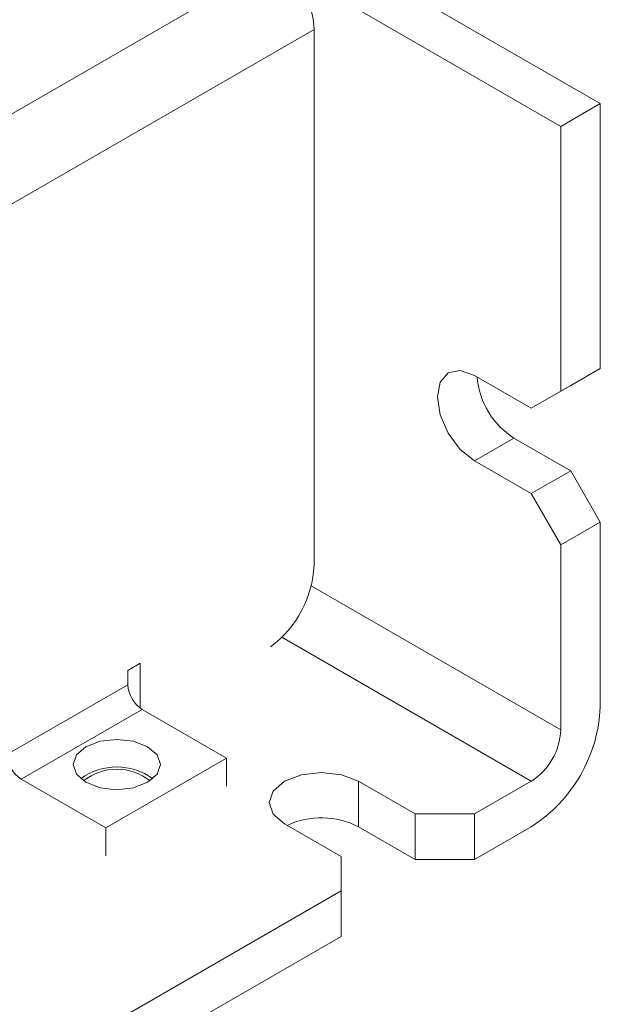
# Model space of a CAD drawing. Header units: inches. Extents: x 0.2 to 16.3, y 0.2 to 11.5.
# Tile 36 of 73: x 4.31 to 4.865, y 1.443 to 2.385. Entities that reach past the tile are written whole.
import ezdxf

# ---------------------------------------------------------------- set-up
doc = ezdxf.new("R2010")
doc.units = ezdxf.units.IN
doc.header["$MEASUREMENT"] = 0

msp = doc.modelspace()

# ---------------------------------------------------------------- linework, layer by layer
at = {"color": 7, "linetype": 'Continuous', "lineweight": 15}
for p, q in [((4.86503, 2.30434), (2.50801, 3.66502)), ((4.82732, 2.28257), (2.4703, 3.64325)), ((2.70836, 1.37407), (4.55438, 2.43976)), ((4.59162, 2.37526), (2.7456, 1.30957)), ((4.59162, 1.86301), (4.59162, 2.37526)), ((4.86503, 2.30434), (4.82732, 2.28257)), ((4.86503, 2.05121), (4.86503, 2.30434)), ((4.82732, 2.02944), (4.82732, 2.28257)), ((4.74483, 2.0444), (4.79904, 2.0131)), ((4.82732, 2.02944), (4.86503, 2.05121)), ((4.83675, 2.03488), (4.86503, 2.05121)), ((4.83675, 2.03488), (4.79904, 2.0131)), ((4.79904, 2.0131), (4.82732, 2.02944)), ((4.74483, 1.96275), (4.78254, 1.98452)), ((4.83675, 1.95322), (4.78254, 1.98452)), ((4.79904, 1.93145), (4.74483, 1.96275)), ((4.79904, 1.93145), (4.83675, 1.95322)), ((4.86503, 1.90423), (4.83675, 1.95322)), ((4.82732, 1.88246), (4.79904, 1.93145)), ((4.86503, 1.90423), (4.82732, 1.88246)), ((4.86503, 1.72731), (4.86503, 1.90423)), ((4.82732, 1.70554), (4.82732, 1.88246)), ((4.82732, 1.70554), (4.58889, 1.84319)), ((4.79904, 1.65655), (4.56076, 1.79411)), ((4.41366, 1.76246), (4.42545, 1.76926)), ((4.41366, 1.74885), (4.41366, 1.76246)), ((4.42545, 1.76926), (4.42545, 1.72641)), ((4.29817, 1.68218), (4.41366, 1.74885)), ((4.31184, 1.6585), (4.42733, 1.72517)), ((4.50794, 1.67864), (4.42733, 1.72517)), ((4.39245, 1.61196), (4.50794, 1.67864)), ((4.50794, 1.65179), (4.50794, 1.67864)), ((4.31184, 1.6585), (4.39245, 1.61196)), ((4.63405, 1.65655), (4.68826, 1.62526)), ((4.63405, 1.65655), (4.63405, 1.613)), ((4.74483, 1.62526), (4.79904, 1.65655)), ((4.68826, 1.62526), (4.74483, 1.62526)), ((4.68826, 1.62526), (4.68826, 1.58171)), ((4.74483, 1.58171), (4.74483, 1.62526)), ((4.39245, 1.61196), (4.39245, 1.58512)), ((4.61755, 1.58444), (4.56333, 1.61573)), ((4.63405, 1.613), (4.68826, 1.58171)), ((4.74483, 1.58171), (4.79904, 1.613)), ((4.61755, 1.55178), (4.61755, 1.58444)), ((4.68826, 1.58171), (4.74483, 1.58171)), ((3.21276, 0.74082), (4.61755, 1.55178)), ((4.61755, 1.55178), (4.61755, 1.50823)), ((3.21276, 0.69727), (4.61755, 1.50823))]:
    msp.add_line(p, q, dxfattribs=at)
at = {"color": 7, "linetype": 'Continuous', "lineweight": 15, "flags": 128}
for points in [[(4.74483, 1.96275), (4.7313, 1.97366), (4.71983, 1.98914), (4.71216, 2.00681), (4.70947, 2.02398), (4.71216, 2.03805), (4.71983, 2.04687), (4.7313, 2.0491), (4.74483, 2.0444)], [(4.43252, 1.6555), (4.419, 1.65029), (4.40306, 1.64846), (4.38711, 1.65029), (4.37359, 1.6555), (4.36456, 1.66331), (4.36139, 1.67251), (4.36456, 1.68172), (4.37359, 1.68952), (4.38711, 1.69474), (4.40306, 1.69657), (4.419, 1.69474), (4.43252, 1.68952), (4.44155, 1.68172), (4.44472, 1.67251), (4.44155, 1.66331), (4.43252, 1.6555)], [(4.56333, 1.61573), (4.5525, 1.6251), (4.54869, 1.63614), (4.5525, 1.64719), (4.56333, 1.65655), (4.57956, 1.66281), (4.59869, 1.66501), (4.61782, 1.66281), (4.63405, 1.65655)]]:
    msp.add_lwpolyline(points, dxfattribs=at)
at = {"color": 7, "linetype": 'Continuous', "lineweight": 15}
for centre, radius, start, end in [((4.51076, 2.37158), 0.08094, 2.6053, 57.39467), ((4.82442, 2.04966), 0.07745, 184.94069, 237.26119), ((4.48795, 1.86813), 0.10379, 306.70358, 357.17383), ((4.44334, 1.7502), 0.02971, 182.60567, 237.39441), ((4.72175, 1.73383), 0.14344, 302.60553, 357.39446), ((4.76591, 1.70834), 0.06147, 302.60543, 357.39461), ((4.32785, 1.68353), 0.02971, 182.60567, 237.39441), ((4.40306, 1.61232), 0.05788, 53.59178, 126.40822), ((4.40306, 1.61702), 0.05106, 51.48567, 128.51426), ((4.59857, 1.54414), 0.07747, 62.74361, 115.04334)]:
    msp.add_arc(centre, radius, start, end, dxfattribs=at)

doc.saveas('drawing.dxf')
